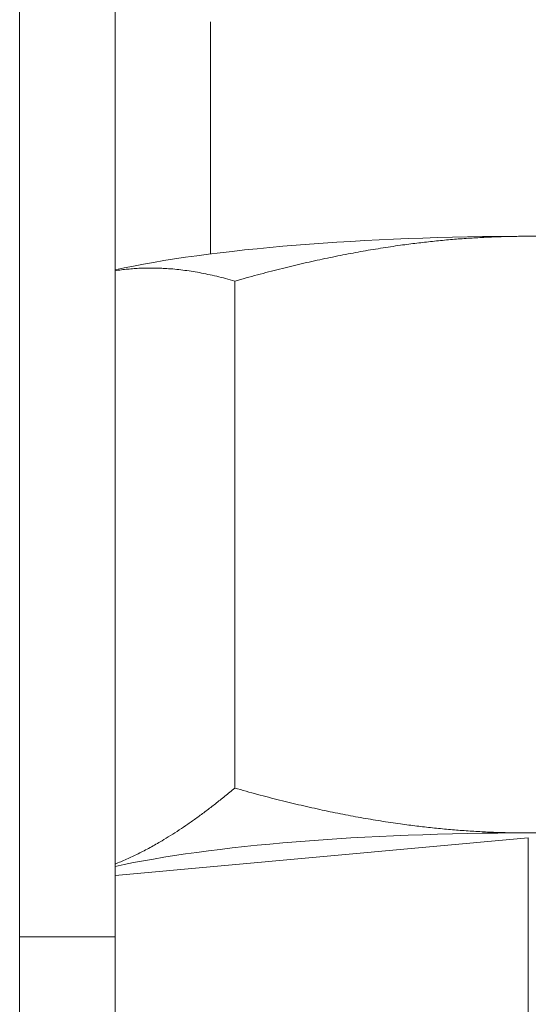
# Model space of a CAD drawing. Header units: millimetres. Extents: x -275 to -235, y -723 to -375.
# Tile 38 of 41: x -263 to -255, y -645 to -629. Entities that reach past the tile are written whole.
import ezdxf

# ---------------------------------------------------------------- set-up
doc = ezdxf.new("R2010")
doc.units = ezdxf.units.MM

msp = doc.modelspace()

# ---------------------------------------------------------------- linework, layer by layer
at = {"color": 0, "linetype": 'Continuous', "lineweight": 0}
for p, q in [((-262.96, -643.805), (-262.96, -472.91)), ((-261.46, -639.716), (-261.46, -474.234)), ((-259.96, -629.417), (-259.96, -633.067)), ((-259.578, -633.495), (-259.578, -641.464)), ((-261.46, -639.716), (-261.46, -642.659)), ((-261.46, -642.841), (-254.96, -642.248)), ((-254.96, -645.2), (-254.96, -642.248)), ((-261.46, -642.659), (-261.46, -642.697)), ((-261.46, -642.841), (-261.46, -642.697)), ((-261.46, -645.61), (-261.46, -642.841)), ((-262.96, -643.805), (-261.46, -643.805)), ((-262.96, -643.805), (-262.96, -645.303))]:
    msp.add_line(p, q, dxfattribs=at)
for start_param, end_param in [(-1.570796, -0.622368), (-2.519224, -1.570796)]:
    msp.add_ellipse((-254.96, -634.055), major_axis=(-8, 0), ratio=0.158158, start_param=start_param, end_param=end_param, dxfattribs=at)
at = {"color": 0, "linetype": 'Continuous', "lineweight": 0, "extrusion": (0, 0, -1)}
for start_param, end_param in [(-2.519224, -1.570796), (-1.570796, -0.523599)]:
    msp.add_ellipse((-254.96, -643.435), major_axis=(8, 0), ratio=0.158158, start_param=start_param, end_param=end_param, dxfattribs=at)
at = {"color": 0, "linetype": 'Continuous', "lineweight": 0}
for points, weights in [([(-259.578, -633.495), (-257.103, -632.789), (-254.96, -632.789)], [1.98325317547, 2.13665834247, 2.13665834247]), ([(-254.96, -632.789), (-252.816, -632.789), (-250.341, -633.495)], [2.13665834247, 2.13665834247, 1.98325317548]), ([(-261.46, -633.331), (-260.584, -633.197), (-259.578, -633.495)], [2.12772303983, 2.10328554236, 1.98060147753]), ([(-261.46, -642.659), (-260.584, -642.313), (-259.578, -641.464)], [2.12772303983, 2.10328554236, 1.98060147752]), ([(-259.578, -641.464), (-257.103, -642.17), (-254.96, -642.17)], [1.98325317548, 2.13665834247, 2.13665834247]), ([(-254.96, -642.17), (-252.816, -642.17), (-250.341, -641.464)], [2.13665834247, 2.13665834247, 1.98325317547])]:
    msp.add_rational_spline(points, weights, degree=2, dxfattribs=at)

doc.saveas('drawing.dxf')
